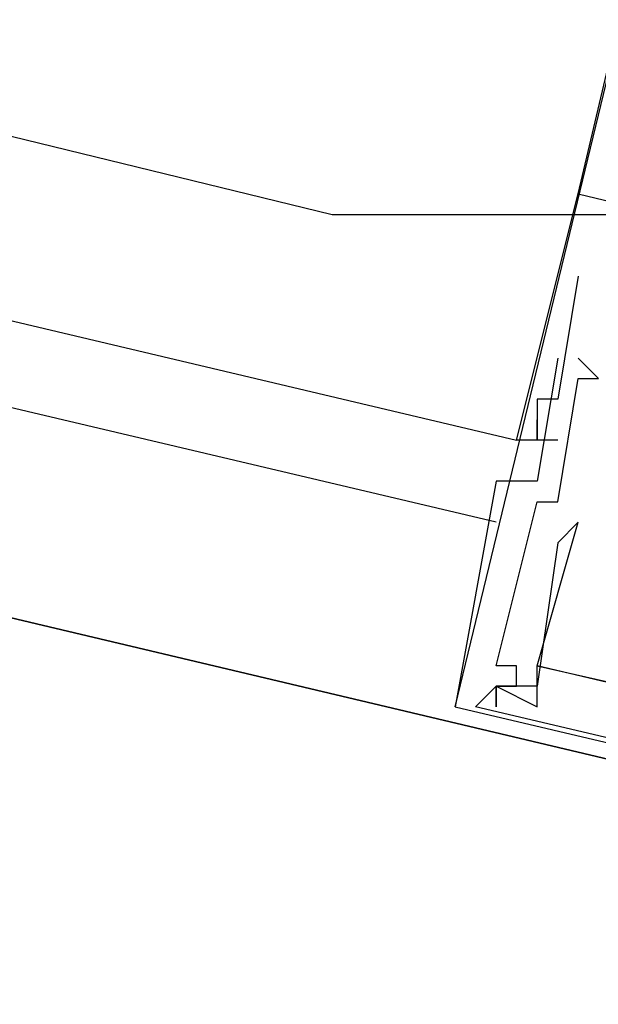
# Model space of a CAD drawing. Header units: feet. Extents: x -79 to 198, y -22 to 181.
# Tile 96 of 256: x 118.757 to 119.133, y 40.891 to 41.531. Entities that reach past the tile are written whole.
import ezdxf

# ---------------------------------------------------------------- set-up
doc = ezdxf.new("R2010")
doc.units = ezdxf.units.FT
for name, color, linetype in [('A-AREA-UNIDAD', 30, 'CONTINUOUS'), ('A-LINEA', 7, 'CONTINUOUS'), ('A-MURO-CONCRETO', 8, 'CONTINUOUS')]:
    doc.layers.add(name, color=color, linetype=linetype)

msp = doc.modelspace()

# ---------------------------------------------------------------- linework, layer by layer
at = {"layer": 'A-AREA-UNIDAD'}
msp.add_lwpolyline([(98.32, 43.8756), (114.24, 40.1956), (114.72, 42.2044), (115.68, 42.2044), (118.96, 41.4044), (119.808, 41.4044), (119.84, 40.32), (119.392, 38.56), (124.96, 37.28), (125.072, 37.0489), (126.592, 39.3956), (128.032, 42.3289), (129.088, 45.1733), (129.84, 48.2133), (130.32, 51.9644), (130.32, 55.6089), (130.048, 58.2044), (129.12, 62.88), (128.88, 65.8489), (128.992, 69.2444), (129.6, 72.8889)], dxfattribs=at)
at = {"layer": 'A-LINEA'}
for p, q in [((119.12, 41.4178), (120.8533, 48.7911)), ((119.0667, 41.2044), (114.8933, 42.1911)), ((119.04, 41.0844), (119.1467, 41.5244)), ((119.12, 41.4178), (119.12, 41.4178)), ((119.12, 41.4178), (119.12, 41.4178)), ((119.12, 41.4178), (119.12, 41.4178)), ((119.12, 41.3644), (119.12, 41.3644)), ((119.12, 41.3644), (119.12, 41.3644)), ((119.12, 41.3644), (119.12, 41.3644)), ((119.1067, 41.3111), (119.1067, 41.3111)), ((119.1067, 41.3111), (119.1067, 41.3111)), ((119.1067, 41.3111), (119.1067, 41.3111)), ((119.12, 41.3111), (119.12, 41.3111)), ((119.12, 41.3111), (119.12, 41.3111)), ((119.12, 41.3111), (119.12, 41.3111)), ((119.12, 41.2978), (119.12, 41.2978)), ((119.12, 41.2978), (119.12, 41.2978)), ((119.12, 41.2978), (119.12, 41.2978)), ((119.0933, 41.2844), (119.0933, 41.2844)), ((119.0933, 41.2844), (119.0933, 41.2844)), ((119.0933, 41.2844), (119.0933, 41.2844)), ((119.1067, 41.2844), (119.1067, 41.2844)), ((119.1067, 41.2844), (119.1067, 41.2844)), ((119.1067, 41.2844), (119.1067, 41.2844)), ((119.0933, 41.2711), (119.0933, 41.2711)), ((119.0933, 41.2711), (119.0933, 41.2711)), ((119.0933, 41.2711), (119.0933, 41.2711)), ((119.08, 41.2578), (119.08, 41.2578)), ((119.08, 41.2578), (119.08, 41.2578)), ((119.08, 41.2578), (119.08, 41.2578)), ((119.0933, 41.2578), (119.0933, 41.2578)), ((119.0933, 41.2578), (119.0933, 41.2578)), ((119.0933, 41.2578), (119.0933, 41.2578)), ((119.0933, 41.2578), (119.0933, 41.2578)), ((119.0933, 41.2578), (119.0933, 41.2578)), ((119.0933, 41.2578), (119.0933, 41.2578)), ((119.1067, 41.2578), (119.1067, 41.2578)), ((119.1067, 41.2578), (119.1067, 41.2578)), ((119.1067, 41.2578), (119.1067, 41.2578)), ((119.0667, 41.2311), (119.0667, 41.2311)), ((119.0667, 41.2311), (119.0667, 41.2311)), ((119.0667, 41.2311), (119.0667, 41.2311)), ((119.0933, 41.2311), (119.0933, 41.2311)), ((119.0933, 41.2311), (119.0933, 41.2311)), ((119.0933, 41.2311), (119.0933, 41.2311)), ((119.0933, 41.2178), (119.0933, 41.2178)), ((119.0933, 41.2178), (119.0933, 41.2178)), ((119.0933, 41.2178), (119.0933, 41.2178)), ((119.1067, 41.2178), (119.1067, 41.2178)), ((119.1067, 41.2178), (119.1067, 41.2178)), ((119.1067, 41.2178), (119.1067, 41.2178)), ((119.12, 41.2044), (119.12, 41.2044)), ((119.12, 41.2044), (119.12, 41.2044)), ((119.12, 41.2044), (119.12, 41.2044)), ((119.1067, 41.1911), (119.1067, 41.1911)), ((119.1067, 41.1911), (119.1067, 41.1911)), ((119.1067, 41.1911), (119.1067, 41.1911)), ((119.0667, 41.1111), (119.0667, 41.1111)), ((119.0667, 41.1111), (119.0667, 41.1111)), ((119.0667, 41.1111), (119.0667, 41.1111)), ((119.08, 41.1111), (119.08, 41.1111)), ((119.08, 41.1111), (119.08, 41.1111)), ((119.08, 41.1111), (119.08, 41.1111)), ((119.0933, 41.1111), (119.0933, 41.1111)), ((119.0933, 41.1111), (119.0933, 41.1111)), ((119.0933, 41.1111), (119.0933, 41.1111)), ((119.0933, 41.1111), (119.0933, 41.1111)), ((119.0933, 41.1111), (119.0933, 41.1111)), ((119.0933, 41.1111), (119.0933, 41.1111)), ((119.0667, 41.0978), (119.0667, 41.0978)), ((119.0667, 41.0978), (119.0667, 41.0978)), ((119.0667, 41.0978), (119.0667, 41.0978)), ((119.0667, 41.0978), (119.0667, 41.0978)), ((119.0667, 41.0978), (119.0667, 41.0978)), ((119.0667, 41.0978), (119.0667, 41.0978)), ((119.0667, 41.0978), (119.0667, 41.0978)), ((119.0667, 41.0978), (119.0667, 41.0978)), ((119.0667, 41.0978), (119.0667, 41.0978)), ((119.08, 41.0978), (119.08, 41.0978)), ((119.08, 41.0978), (119.08, 41.0978)), ((119.08, 41.0978), (119.08, 41.0978)), ((119.0933, 41.0978), (119.0933, 41.0978)), ((119.0933, 41.0978), (119.0933, 41.0978)), ((119.0933, 41.0978), (119.0933, 41.0978)), ((119.04, 41.0844), (119.04, 41.0844)), ((119.04, 41.0844), (119.04, 41.0844)), ((119.04, 41.0844), (119.04, 41.0844)), ((119.0533, 41.0844), (119.0533, 41.0844)), ((119.0533, 41.0844), (119.0533, 41.0844)), ((119.0533, 41.0844), (119.0533, 41.0844)), ((119.0667, 41.0844), (119.0667, 41.0844)), ((119.0667, 41.0844), (119.0667, 41.0844)), ((119.0667, 41.0844), (119.0667, 41.0844)), ((119.0933, 41.0844), (119.0933, 41.0844)), ((119.0933, 41.0844), (119.0933, 41.0844)), ((119.0933, 41.0844), (119.0933, 41.0844))]:
    msp.add_line(p, q, dxfattribs=at)
for points in [[(114.32, 39.9911), (114.8533, 42.2578), (119.08, 41.2578)], [(114.3067, 39.1111), (119.16, 37.9644), (119.84, 40.8844), (115, 42.0311), (114.3067, 39.1111)], [(119.1067, 41.2578), (119.0933, 41.2578), (119.08, 41.2578), (119.12, 41.4178), (119.7867, 41.2578), (119.7867, 41.2444), (119.7867, 41.2578)], [(119.1067, 41.2578), (119.0933, 41.2578), (119.08, 41.2578), (119.12, 41.4178), (119.7867, 41.2578), (119.7867, 41.2444), (119.7867, 41.2578)], [(119.1067, 41.2578), (119.0933, 41.2578), (119.08, 41.2578), (119.12, 41.4178), (119.7867, 41.2578), (119.7867, 41.2444), (119.7867, 41.2578)], [(119.12, 41.3644), (119.1067, 41.2844), (119.0933, 41.2844), (119.0933, 41.2578), (119.0933, 41.2711)], [(119.12, 41.3644), (119.1067, 41.2844), (119.0933, 41.2844), (119.0933, 41.2578), (119.0933, 41.2711)], [(119.12, 41.3644), (119.1067, 41.2844), (119.0933, 41.2844), (119.0933, 41.2578), (119.0933, 41.2711)], [(119.1067, 41.3111), (119.0933, 41.2311), (119.0667, 41.2311), (119.04, 41.0844), (119.72, 40.9244)], [(119.1067, 41.3111), (119.0933, 41.2311), (119.0667, 41.2311), (119.04, 41.0844), (119.72, 40.9244)], [(119.1067, 41.3111), (119.0933, 41.2311), (119.0667, 41.2311), (119.04, 41.0844), (119.72, 40.9244)], [(119.5067, 40.9911), (119.5067, 40.9778), (119.0533, 41.0844), (119.0667, 41.0978), (119.08, 41.0978), (119.08, 41.1111), (119.0667, 41.1111), (119.0933, 41.2178), (119.1067, 41.2178), (119.12, 41.2978), (119.1333, 41.2978), (119.12, 41.3111)], [(119.5067, 40.9911), (119.5067, 40.9778), (119.0533, 41.0844), (119.0667, 41.0978), (119.08, 41.0978), (119.08, 41.1111), (119.0667, 41.1111), (119.0933, 41.2178), (119.1067, 41.2178), (119.12, 41.2978), (119.1333, 41.2978), (119.12, 41.3111)], [(119.5067, 40.9911), (119.5067, 40.9778), (119.0533, 41.0844), (119.0667, 41.0978), (119.08, 41.0978), (119.08, 41.1111), (119.0667, 41.1111), (119.0933, 41.2178), (119.1067, 41.2178), (119.12, 41.2978), (119.1333, 41.2978), (119.12, 41.3111)], [(119.6133, 41.0844), (119.6, 40.9911), (119.0933, 41.1111), (119.12, 41.2044), (119.1067, 41.1911), (119.0933, 41.0978), (119.0667, 41.0978), (119.0667, 41.0844), (119.0667, 41.0978), (119.0933, 41.0844), (119.0933, 41.1111), (119.5067, 41.0178)], [(119.6133, 41.0844), (119.6, 40.9911), (119.0933, 41.1111), (119.12, 41.2044), (119.1067, 41.1911), (119.0933, 41.0978), (119.0667, 41.0978), (119.0667, 41.0844), (119.0667, 41.0978), (119.0933, 41.0844), (119.0933, 41.1111), (119.5067, 41.0178)], [(119.6133, 41.0844), (119.6, 40.9911), (119.0933, 41.1111), (119.12, 41.2044), (119.1067, 41.1911), (119.0933, 41.0978), (119.0667, 41.0978), (119.0667, 41.0844), (119.0667, 41.0978), (119.0933, 41.0844), (119.0933, 41.1111), (119.5067, 41.0178)]]:
    msp.add_lwpolyline(points, dxfattribs=at)
at = {"layer": 'A-MURO-CONCRETO'}
msp.add_lwpolyline([(115, 42.0311), (119.84, 40.8844), (114.72, 40.8844), (115, 42.0311), (115, 42.0311)], dxfattribs=at)

doc.saveas('drawing.dxf')
